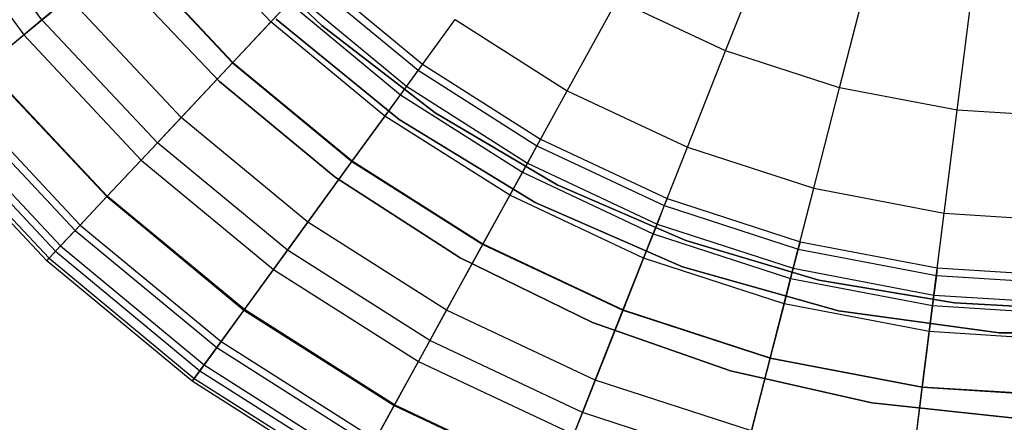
# Model space of a CAD drawing. Extents: x -12.2 to 12.8, y 0.1 to 12.5.
# Tile 37 of 66: x 3.1 to 5.2, y 2.8 to 3.7. Entities that reach past the tile are written whole.
import ezdxf

# ---------------------------------------------------------------- set-up
doc = ezdxf.new("R2010")
doc.units = 0
doc.header["$LTSCALE"] = 2.54
doc.layers.get('0').update_dxf_attribs({"color": 13, "linetype": 'CONTINUOUS'})

# ---------------------------------------------------------------- blocks, each defined once
blk = doc.blocks.new('GRUPUJ_1')
at = {"color": 0}
for p, q in [((15.3417, 3.6231, 11.5307), (15.1301, 3.9143, 11.5307)), ((15.3417, 3.6231, 11.5307), (15.1301, 3.9143, 11.5307)), ((15.0874, 3.8872, 16.2791), (15.3027, 3.5909, 16.2791)), ((15.0874, 3.8872, 16.2791), (15.3027, 3.5909, 16.2791)), ((15.8304, 3.6188, 9.6351), (15.6144, 3.8487, 9.6351)), ((15.8304, 3.6188, 9.6351), (15.6144, 3.8487, 9.6351)), ((16.8006, 3.5571, 17.4382), (16.8941, 3.7933, 17.602)), ((16.8006, 3.5571, 17.4382), (16.8941, 3.7933, 17.602)), ((15.5231, 3.7732, 10.3362), (15.3417, 3.6231, 11.5307)), ((15.5231, 3.7732, 10.3362), (15.3417, 3.6231, 11.5307)), ((15.5224, 3.7726, 16.8314), (15.7486, 3.5317, 16.8314)), ((15.5224, 3.7726, 16.8314), (15.7486, 3.5317, 16.8314)), ((15.5231, 3.7732, 10.3362), (15.7493, 3.5324, 10.3362)), ((15.5231, 3.7732, 10.3362), (15.7493, 3.5324, 10.3362)), ((15.939, 3.6108, 7.5), (15.7835, 3.7596, 7.5)), ((15.7835, 3.7596, 8.6), (15.939, 3.6108, 8.6)), ((15.939, 3.6108, 7.5), (15.7835, 3.7596, 7.5)), ((15.7835, 3.7596, 8.6), (15.939, 3.6108, 8.6)), ((15.7207, 3.4914, 8.6), (15.4999, 3.7239, 8.6)), ((15.4999, 3.7239, 7.5), (15.7207, 3.4914, 7.5)), ((15.7207, 3.4914, 8.6), (15.4999, 3.7239, 8.6)), ((15.4999, 3.7239, 7.5), (15.7207, 3.4914, 7.5)), ((17.0437, 3.4781, 17.4382), (17.1069, 3.7241, 17.602)), ((17.0437, 3.4781, 17.4382), (17.1069, 3.7241, 17.602)), ((15.913, 3.7068, 8.3512), (16.1444, 3.5154, 8.3512)), ((15.913, 3.7068, 8.3512), (16.1444, 3.5154, 8.3512)), ((15.9242, 3.7187, 7.5), (16.154, 3.5286, 7.5)), ((15.9242, 3.7187, 7.5), (16.154, 3.5286, 7.5)), ((17.2948, 3.4302, 17.4382), (17.3267, 3.6822, 17.602)), ((17.2948, 3.4302, 17.4382), (17.3267, 3.6822, 17.602)), ((15.3027, 3.5909, 16.2791), (15.3989, 3.6705, 16.5588)), ((15.3027, 3.5909, 16.2791), (15.3989, 3.6705, 16.5588)), ((15.6389, 3.4149, 16.5588), (15.3989, 3.6705, 16.5588)), ((15.6389, 3.4149, 16.5588), (15.3989, 3.6705, 16.5588)), ((15.7486, 3.5317, 16.8314), (15.8689, 3.6598, 17.0602)), ((15.7486, 3.5317, 16.8314), (15.8689, 3.6598, 17.0602)), ((15.8842, 3.6761, 8.9809), (15.8304, 3.6188, 9.6351)), ((15.8842, 3.6761, 8.9809), (15.8304, 3.6188, 9.6351)), ((15.8689, 3.6598, 17.0602), (16.1066, 3.4633, 17.0602)), ((15.8689, 3.6598, 17.0602), (16.1066, 3.4633, 17.0602)), ((15.8842, 3.6761, 8.9809), (16.1196, 3.4813, 8.9809)), ((15.8842, 3.6761, 8.9809), (16.1196, 3.4813, 8.9809)), ((16.4625, 3.4719, 17.2605), (16.5692, 3.666, 17.4382)), ((16.4625, 3.4719, 17.2605), (16.5692, 3.666, 17.4382)), ((16.8006, 3.5571, 17.4382), (16.5692, 3.666, 17.4382)), ((16.8006, 3.5571, 17.4382), (16.5692, 3.666, 17.4382)), ((15.3417, 3.6231, 11.5307), (15.2202, 3.5226, 12.4008)), ((15.3417, 3.6231, 11.5307), (15.2202, 3.5226, 12.4008)), ((15.588, 3.3607, 11.5307), (15.3417, 3.6231, 11.5307)), ((15.588, 3.3607, 11.5307), (15.3417, 3.6231, 11.5307)), ((15.8304, 3.6188, 9.6351), (15.7493, 3.5324, 10.3362)), ((15.8304, 3.6188, 9.6351), (15.7493, 3.5324, 10.3362)), ((16.0734, 3.4177, 9.6351), (15.8304, 3.6188, 9.6351)), ((16.0734, 3.4177, 9.6351), (15.8304, 3.6188, 9.6351)), ((16.1037, 3.4108, 1.95), (15.8417, 3.6247, 1.95)), ((15.8417, 3.6247, 7.5), (16.1037, 3.4108, 7.5)), ((16.1037, 3.4108, 1.95), (15.8417, 3.6247, 1.95)), ((15.8417, 3.6247, 7.5), (16.1037, 3.4108, 7.5)), ((15.8417, 3.6247, 7.5), (16.1037, 3.4108, 7.5)), ((16.1066, 3.4633, 17.0602), (16.2232, 3.6238, 17.2605)), ((16.1066, 3.4633, 17.0602), (16.2232, 3.6238, 17.2605)), ((16.2232, 3.6238, 17.2605), (16.4625, 3.4719, 17.2605)), ((16.2232, 3.6238, 17.2605), (16.4625, 3.4719, 17.2605)), ((16.1805, 3.4246, 7.5), (15.939, 3.6108, 7.5)), ((15.939, 3.6108, 8.6), (16.1805, 3.4246, 8.6)), ((16.1805, 3.4246, 7.5), (15.939, 3.6108, 7.5)), ((15.939, 3.6108, 7.5), (15.939, 3.6108, 8.6)), ((15.939, 3.6108, 8.6), (16.1805, 3.4246, 8.6)), ((15.939, 3.6108, 7.5), (15.939, 3.6108, 8.6)), ((15.2213, 3.5236, 15.9633), (15.3027, 3.5909, 16.2791)), ((15.2213, 3.5236, 15.9633), (15.3027, 3.5909, 16.2791)), ((15.3027, 3.5909, 16.2791), (15.5534, 3.3239, 16.2791)), ((15.3027, 3.5909, 16.2791), (15.5534, 3.3239, 16.2791)), ((16.719, 3.3512, 17.2605), (16.8006, 3.5571, 17.4382)), ((16.719, 3.3512, 17.2605), (16.8006, 3.5571, 17.4382)), ((17.0437, 3.4781, 17.4382), (16.8006, 3.5571, 17.4382)), ((17.0437, 3.4781, 17.4382), (16.8006, 3.5571, 17.4382)), ((15.7493, 3.5324, 10.3362), (15.588, 3.3607, 11.5307)), ((15.7493, 3.5324, 10.3362), (15.588, 3.3607, 11.5307)), ((15.6389, 3.4149, 16.5588), (15.7486, 3.5317, 16.8314)), ((15.6389, 3.4149, 16.5588), (15.7486, 3.5317, 16.8314)), ((15.7486, 3.5317, 16.8314), (16.0032, 3.3211, 16.8314)), ((15.7486, 3.5317, 16.8314), (16.0032, 3.3211, 16.8314)), ((15.7493, 3.5324, 10.3362), (16.0038, 3.3219, 10.3362)), ((15.7493, 3.5324, 10.3362), (16.0038, 3.3219, 10.3362)), ((15.2202, 3.5226, 12.4008), (15.4801, 3.2458, 12.4008)), ((15.2202, 3.5226, 12.4008), (15.4801, 3.2458, 12.4008)), ((15.4811, 3.2469, 15.9633), (15.2213, 3.5236, 15.9633)), ((15.4811, 3.2469, 15.9633), (15.2213, 3.5236, 15.9633)), ((16.1444, 3.5154, 8.3512), (16.1196, 3.4813, 8.9809)), ((16.1444, 3.5154, 8.3512), (16.1196, 3.4813, 8.9809)), ((16.154, 3.5286, 7.5), (16.1444, 3.5154, 8.3512)), ((16.154, 3.5286, 7.5), (16.1444, 3.5154, 8.3512)), ((16.1444, 3.5154, 8.3512), (16.398, 3.3545, 8.3512)), ((16.1444, 3.5154, 8.3512), (16.398, 3.3545, 8.3512)), ((16.154, 3.5286, 7.5), (16.4058, 3.3688, 7.5)), ((16.154, 3.5286, 7.5), (16.4058, 3.3688, 7.5)), ((15.9672, 3.2873, 8.6), (15.7207, 3.4914, 8.6)), ((15.7207, 3.4914, 8.6), (15.7207, 3.4914, 7.5)), ((15.7207, 3.4914, 7.5), (15.9672, 3.2873, 7.5)), ((15.7207, 3.4914, 8.6), (15.7207, 3.4914, 7.5)), ((15.9672, 3.2873, 8.6), (15.7207, 3.4914, 8.6)), ((15.7207, 3.4914, 7.5), (15.9672, 3.2873, 7.5)), ((15.1562, 3.4697, 15.6083), (15.4233, 3.1853, 15.6083)), ((15.1562, 3.4697, 15.6083), (15.4233, 3.1853, 15.6083)), ((16.1196, 3.4813, 8.9809), (16.0734, 3.4177, 9.6351)), ((16.1196, 3.4813, 8.9809), (16.0734, 3.4177, 9.6351)), ((16.1196, 3.4813, 8.9809), (16.3777, 3.3175, 8.9809)), ((16.1196, 3.4813, 8.9809), (16.3777, 3.3175, 8.9809)), ((16.3669, 3.298, 17.0602), (16.4625, 3.4719, 17.2605)), ((16.3669, 3.298, 17.0602), (16.4625, 3.4719, 17.2605)), ((16.4625, 3.4719, 17.2605), (16.719, 3.3512, 17.2605)), ((16.4625, 3.4719, 17.2605), (16.719, 3.3512, 17.2605)), ((16.9886, 3.2636, 17.2605), (17.0437, 3.4781, 17.4382)), ((16.9886, 3.2636, 17.2605), (17.0437, 3.4781, 17.4382)), ((17.2948, 3.4302, 17.4382), (17.0437, 3.4781, 17.4382)), ((17.2948, 3.4302, 17.4382), (17.0437, 3.4781, 17.4382)), ((15.1441, 3.4596, 13.0801), (15.4125, 3.1738, 13.0801)), ((15.1441, 3.4596, 13.0801), (15.4125, 3.1738, 13.0801)), ((16.0032, 3.3211, 16.8314), (16.1066, 3.4633, 17.0602)), ((16.0032, 3.3211, 16.8314), (16.1066, 3.4633, 17.0602)), ((16.1066, 3.4633, 17.0602), (16.3669, 3.298, 17.0602)), ((16.1066, 3.4633, 17.0602), (16.3669, 3.298, 17.0602)), ((15.1089, 3.4305, 15.2108), (15.3812, 3.1405, 15.2108)), ((15.1089, 3.4305, 15.2108), (15.3812, 3.1405, 15.2108)), ((17.2671, 3.2104, 17.2605), (17.2948, 3.4302, 17.4382)), ((17.2671, 3.2104, 17.2605), (17.2948, 3.4302, 17.4382)), ((17.55, 3.4141, 17.4382), (17.2948, 3.4302, 17.4382)), ((17.55, 3.4141, 17.4382), (17.2948, 3.4302, 17.4382)), ((15.0813, 3.4077, 14.7676), (15.3567, 3.1144, 14.7676)), ((15.0813, 3.4077, 14.7676), (15.3567, 3.1144, 14.7676)), ((15.097, 3.4207, 13.6837), (15.3706, 3.1292, 13.6837)), ((15.097, 3.4207, 13.6837), (15.3706, 3.1292, 13.6837)), ((15.5534, 3.3239, 16.2791), (15.6389, 3.4149, 16.5588)), ((15.5534, 3.3239, 16.2791), (15.6389, 3.4149, 16.5588)), ((15.909, 3.1914, 16.5588), (15.6389, 3.4149, 16.5588)), ((15.909, 3.1914, 16.5588), (15.6389, 3.4149, 16.5588)), ((16.0734, 3.4177, 9.6351), (16.0038, 3.3219, 10.3362)), ((16.0734, 3.4177, 9.6351), (16.0038, 3.3219, 10.3362)), ((16.3398, 3.2487, 9.6351), (16.0734, 3.4177, 9.6351)), ((16.3398, 3.2487, 9.6351), (16.0734, 3.4177, 9.6351)), ((16.3943, 3.2332, 1.95), (16.1037, 3.4108, 1.95)), ((16.1037, 3.4108, 7.5), (16.3943, 3.2332, 7.5)), ((16.1037, 3.4108, 1.95), (16.1037, 3.4108, 7.5)), ((16.3943, 3.2332, 1.95), (16.1037, 3.4108, 1.95)), ((16.1037, 3.4108, 7.5), (16.3943, 3.2332, 7.5)), ((16.1037, 3.4108, 1.95), (16.1037, 3.4108, 7.5)), ((16.1037, 3.4108, 7.5), (16.3943, 3.2332, 7.5)), ((16.4408, 3.2711, 7.5), (16.1805, 3.4246, 7.5)), ((16.1805, 3.4246, 8.6), (16.4408, 3.2711, 8.6)), ((16.4408, 3.2711, 7.5), (16.1805, 3.4246, 7.5)), ((16.1805, 3.4246, 7.5), (16.1805, 3.4246, 8.6)), ((16.1805, 3.4246, 8.6), (16.4408, 3.2711, 8.6)), ((16.1805, 3.4246, 7.5), (16.1805, 3.4246, 8.6)), ((15.3517, 3.109, 14.2764), (15.0756, 3.403, 14.2764)), ((15.3517, 3.109, 14.2764), (15.0756, 3.403, 14.2764)), ((16.4058, 3.3688, 7.5), (16.398, 3.3545, 8.3512)), ((16.4058, 3.3688, 7.5), (16.398, 3.3545, 8.3512)), ((16.4058, 3.3688, 7.5), (16.6757, 3.2418, 7.5)), ((16.4058, 3.3688, 7.5), (16.6757, 3.2418, 7.5)), ((15.588, 3.3607, 11.5307), (15.4801, 3.2458, 12.4008)), ((15.588, 3.3607, 11.5307), (15.4801, 3.2458, 12.4008)), ((15.8654, 3.1313, 11.5307), (15.588, 3.3607, 11.5307)), ((15.8654, 3.1313, 11.5307), (15.588, 3.3607, 11.5307)), ((16.398, 3.3545, 8.3512), (16.3777, 3.3175, 8.9809)), ((16.398, 3.3545, 8.3512), (16.3777, 3.3175, 8.9809)), ((16.398, 3.3545, 8.3512), (16.6697, 3.2266, 8.3512)), ((16.398, 3.3545, 8.3512), (16.6697, 3.2266, 8.3512)), ((16.646, 3.1667, 17.0602), (16.719, 3.3512, 17.2605)), ((16.646, 3.1667, 17.0602), (16.719, 3.3512, 17.2605)), ((16.719, 3.3512, 17.2605), (16.9886, 3.2636, 17.2605)), ((16.719, 3.3512, 17.2605), (16.9886, 3.2636, 17.2605)), ((15.4811, 3.2469, 15.9633), (15.5534, 3.3239, 16.2791)), ((15.4811, 3.2469, 15.9633), (15.5534, 3.3239, 16.2791)), ((15.5534, 3.3239, 16.2791), (15.8356, 3.0904, 16.2791)), ((15.5534, 3.3239, 16.2791), (15.8356, 3.0904, 16.2791)), ((16.0038, 3.3219, 10.3362), (15.8654, 3.1313, 11.5307)), ((16.0038, 3.3219, 10.3362), (15.8654, 3.1313, 11.5307)), ((15.909, 3.1914, 16.5588), (16.0032, 3.3211, 16.8314)), ((15.909, 3.1914, 16.5588), (16.0032, 3.3211, 16.8314)), ((16.0032, 3.3211, 16.8314), (16.2823, 3.144, 16.8314)), ((16.0032, 3.3211, 16.8314), (16.2823, 3.144, 16.8314)), ((16.0038, 3.3219, 10.3362), (16.2827, 3.1449, 10.3362)), ((16.0038, 3.3219, 10.3362), (16.2827, 3.1449, 10.3362)), ((16.3777, 3.3175, 8.9809), (16.3398, 3.2487, 9.6351)), ((16.3777, 3.3175, 8.9809), (16.3398, 3.2487, 9.6351)), ((16.3777, 3.3175, 8.9809), (16.6542, 3.1874, 8.9809)), ((16.3777, 3.3175, 8.9809), (16.6542, 3.1874, 8.9809)), ((16.2341, 3.1153, 8.6), (15.9672, 3.2873, 8.6)), ((15.9672, 3.2873, 8.6), (15.9672, 3.2873, 7.5)), ((15.9672, 3.2873, 7.5), (16.2341, 3.1153, 7.5)), ((15.9672, 3.2873, 8.6), (15.9672, 3.2873, 7.5)), ((16.2341, 3.1153, 8.6), (15.9672, 3.2873, 8.6)), ((15.9672, 3.2873, 7.5), (16.2341, 3.1153, 7.5)), ((16.2823, 3.144, 16.8314), (16.3669, 3.298, 17.0602)), ((16.2823, 3.144, 16.8314), (16.3669, 3.298, 17.0602)), ((16.3669, 3.298, 17.0602), (16.646, 3.1667, 17.0602)), ((16.3669, 3.298, 17.0602), (16.646, 3.1667, 17.0602)), ((16.7154, 3.1519, 7.5), (16.4408, 3.2711, 7.5)), ((16.4408, 3.2711, 8.6), (16.7154, 3.1519, 8.6)), ((16.4408, 3.2711, 7.5), (16.4408, 3.2711, 8.6)), ((16.7154, 3.1519, 7.5), (16.4408, 3.2711, 7.5)), ((16.4408, 3.2711, 7.5), (16.4408, 3.2711, 8.6)), ((16.4408, 3.2711, 8.6), (16.7154, 3.1519, 8.6)), ((16.9393, 3.0714, 17.0602), (16.9886, 3.2636, 17.2605)), ((16.9393, 3.0714, 17.0602), (16.9886, 3.2636, 17.2605)), ((16.9886, 3.2636, 17.2605), (17.2671, 3.2104, 17.2605)), ((16.9886, 3.2636, 17.2605), (17.2671, 3.2104, 17.2605)), ((15.4801, 3.2458, 12.4008), (15.4125, 3.1738, 13.0801)), ((15.4801, 3.2458, 12.4008), (15.4125, 3.1738, 13.0801)), ((15.4233, 3.1853, 15.6083), (15.4811, 3.2469, 15.9633)), ((15.4233, 3.1853, 15.6083), (15.4811, 3.2469, 15.9633)), ((15.4801, 3.2458, 12.4008), (15.7727, 3.0037, 12.4008)), ((15.4801, 3.2458, 12.4008), (15.7727, 3.0037, 12.4008)), ((15.7736, 3.005, 15.9633), (15.4811, 3.2469, 15.9633)), ((15.7736, 3.005, 15.9633), (15.4811, 3.2469, 15.9633)), ((16.3398, 3.2487, 9.6351), (16.2827, 3.1449, 10.3362)), ((16.3398, 3.2487, 9.6351), (16.2827, 3.1449, 10.3362)), ((16.6252, 3.1143, 9.6351), (16.3398, 3.2487, 9.6351)), ((16.6252, 3.1143, 9.6351), (16.3398, 3.2487, 9.6351)), ((16.6757, 3.2418, 7.5), (16.6697, 3.2266, 8.3512)), ((16.6757, 3.2418, 7.5), (16.6697, 3.2266, 8.3512)), ((16.6757, 3.2418, 7.5), (16.9594, 3.1496, 7.5)), ((16.6757, 3.2418, 7.5), (16.9594, 3.1496, 7.5)), ((16.7087, 3.0958, 1.95), (16.3943, 3.2332, 1.95)), ((16.3943, 3.2332, 7.5), (16.7087, 3.0958, 7.5)), ((16.3943, 3.2332, 1.95), (16.3943, 3.2332, 7.5)), ((16.7087, 3.0958, 1.95), (16.3943, 3.2332, 1.95)), ((16.3943, 3.2332, 7.5), (16.7087, 3.0958, 7.5)), ((16.3943, 3.2332, 1.95), (16.3943, 3.2332, 7.5)), ((16.3943, 3.2332, 7.5), (16.7087, 3.0958, 7.5)), ((16.6697, 3.2266, 8.3512), (16.6542, 3.1874, 8.9809)), ((16.6697, 3.2266, 8.3512), (16.6542, 3.1874, 8.9809)), ((16.6697, 3.2266, 8.3512), (16.9553, 3.1338, 8.3512)), ((16.6697, 3.2266, 8.3512), (16.9553, 3.1338, 8.3512)), ((17.2422, 3.0136, 17.0602), (17.2671, 3.2104, 17.2605)), ((17.2422, 3.0136, 17.0602), (17.2671, 3.2104, 17.2605)), ((17.2671, 3.2104, 17.2605), (17.55, 3.1926, 17.2605)), ((17.2671, 3.2104, 17.2605), (17.55, 3.1926, 17.2605)), ((15.4125, 3.1738, 13.0801), (15.3706, 3.1292, 13.6837)), ((15.4125, 3.1738, 13.0801), (15.3706, 3.1292, 13.6837)), ((15.3812, 3.1405, 15.2108), (15.4233, 3.1853, 15.6083)), ((15.3812, 3.1405, 15.2108), (15.4233, 3.1853, 15.6083)), ((15.4125, 3.1738, 13.0801), (15.7146, 2.9238, 13.0801)), ((15.4125, 3.1738, 13.0801), (15.7146, 2.9238, 13.0801)), ((15.4233, 3.1853, 15.6083), (15.7239, 2.9366, 15.6083)), ((15.4233, 3.1853, 15.6083), (15.7239, 2.9366, 15.6083)), ((15.8356, 3.0904, 16.2791), (15.909, 3.1914, 16.5588)), ((15.8356, 3.0904, 16.2791), (15.909, 3.1914, 16.5588)), ((16.2051, 3.0036, 16.5588), (15.909, 3.1914, 16.5588)), ((16.2051, 3.0036, 16.5588), (15.909, 3.1914, 16.5588)), ((16.6542, 3.1874, 8.9809), (16.6252, 3.1143, 9.6351)), ((16.6542, 3.1874, 8.9809), (16.6252, 3.1143, 9.6351)), ((16.6542, 3.1874, 8.9809), (16.9448, 3.093, 8.9809)), ((16.6542, 3.1874, 8.9809), (16.9448, 3.093, 8.9809)), ((16.5813, 3.0033, 16.8314), (16.646, 3.1667, 17.0602)), ((16.5813, 3.0033, 16.8314), (16.646, 3.1667, 17.0602)), ((16.646, 3.1667, 17.0602), (16.9393, 3.0714, 17.0602)), ((16.646, 3.1667, 17.0602), (16.9393, 3.0714, 17.0602)), ((16.9997, 3.0677, 7.5), (16.7154, 3.1519, 7.5)), ((16.7154, 3.1519, 8.6), (16.9997, 3.0677, 8.6)), ((16.9997, 3.0677, 7.5), (16.7154, 3.1519, 7.5)), ((16.7154, 3.1519, 7.5), (16.7154, 3.1519, 8.6)), ((16.7154, 3.1519, 8.6), (16.9997, 3.0677, 8.6)), ((16.7154, 3.1519, 7.5), (16.7154, 3.1519, 8.6)), ((15.3567, 3.1144, 14.7676), (15.3812, 3.1405, 15.2108)), ((15.3567, 3.1144, 14.7676), (15.3812, 3.1405, 15.2108)), ((15.3812, 3.1405, 15.2108), (15.6878, 2.8869, 15.2108)), ((15.3812, 3.1405, 15.2108), (15.6878, 2.8869, 15.2108)), ((15.8654, 3.1313, 11.5307), (15.7727, 3.0037, 12.4008)), ((15.8654, 3.1313, 11.5307), (15.7727, 3.0037, 12.4008)), ((16.1693, 2.9385, 11.5307), (15.8654, 3.1313, 11.5307)), ((16.1693, 2.9385, 11.5307), (15.8654, 3.1313, 11.5307)), ((16.2827, 3.1449, 10.3362), (16.1693, 2.9385, 11.5307)), ((16.2827, 3.1449, 10.3362), (16.1693, 2.9385, 11.5307)), ((16.2051, 3.0036, 16.5588), (16.2823, 3.144, 16.8314)), ((16.2051, 3.0036, 16.5588), (16.2823, 3.144, 16.8314)), ((16.2823, 3.144, 16.8314), (16.5813, 3.0033, 16.8314)), ((16.2823, 3.144, 16.8314), (16.5813, 3.0033, 16.8314)), ((16.2827, 3.1449, 10.3362), (16.5816, 3.0042, 10.3362)), ((16.2827, 3.1449, 10.3362), (16.5816, 3.0042, 10.3362)), ((16.9553, 3.1338, 8.3512), (16.9448, 3.093, 8.9809)), ((16.9553, 3.1338, 8.3512), (16.9448, 3.093, 8.9809)), ((16.9594, 3.1496, 7.5), (16.9553, 3.1338, 8.3512)), ((16.9594, 3.1496, 7.5), (16.9553, 3.1338, 8.3512)), ((16.9553, 3.1338, 8.3512), (17.2503, 3.0776, 8.3512)), ((16.9553, 3.1338, 8.3512), (17.2503, 3.0776, 8.3512)), ((16.9594, 3.1496, 7.5), (17.2523, 3.0937, 7.5)), ((16.9594, 3.1496, 7.5), (17.2523, 3.0937, 7.5)), ((15.3706, 3.1292, 13.6837), (15.3517, 3.109, 14.2764)), ((15.3706, 3.1292, 13.6837), (15.3517, 3.109, 14.2764)), ((15.3517, 3.109, 14.2764), (15.3567, 3.1144, 14.7676)), ((15.3517, 3.109, 14.2764), (15.3567, 3.1144, 14.7676)), ((15.3567, 3.1144, 14.7676), (15.6668, 2.8579, 14.7676)), ((15.3567, 3.1144, 14.7676), (15.6668, 2.8579, 14.7676)), ((15.3706, 3.1292, 13.6837), (15.6787, 2.8744, 13.6837)), ((15.3706, 3.1292, 13.6837), (15.6787, 2.8744, 13.6837)), ((16.2341, 3.1153, 8.6), (16.2341, 3.1153, 7.5)), ((16.5168, 2.9772, 8.6), (16.2341, 3.1153, 8.6)), ((16.2341, 3.1153, 8.6), (16.2341, 3.1153, 7.5)), ((16.2341, 3.1153, 7.5), (16.5168, 2.9772, 7.5)), ((16.5168, 2.9772, 8.6), (16.2341, 3.1153, 8.6)), ((16.2341, 3.1153, 7.5), (16.5168, 2.9772, 7.5)), ((16.6252, 3.1143, 9.6351), (16.5816, 3.0042, 10.3362)), ((16.6252, 3.1143, 9.6351), (16.5816, 3.0042, 10.3362)), ((16.9253, 3.0169, 9.6351), (16.6252, 3.1143, 9.6351)), ((16.9253, 3.0169, 9.6351), (16.6252, 3.1143, 9.6351)), ((15.6624, 2.852, 14.2764), (15.3517, 3.109, 14.2764)), ((15.6624, 2.852, 14.2764), (15.3517, 3.109, 14.2764)), ((15.7736, 3.005, 15.9633), (15.8356, 3.0904, 16.2791)), ((15.7736, 3.005, 15.9633), (15.8356, 3.0904, 16.2791)), ((15.8356, 3.0904, 16.2791), (16.1449, 2.8941, 16.2791)), ((15.8356, 3.0904, 16.2791), (16.1449, 2.8941, 16.2791)), ((16.7087, 3.0958, 1.95), (16.7087, 3.0958, 7.5)), ((17.0416, 3.0022, 1.95), (16.7087, 3.0958, 1.95)), ((16.7087, 3.0958, 7.5), (17.0416, 3.0022, 7.5)), ((16.7087, 3.0958, 1.95), (16.7087, 3.0958, 7.5)), ((17.0416, 3.0022, 1.95), (16.7087, 3.0958, 1.95)), ((16.7087, 3.0958, 7.5), (17.0416, 3.0022, 7.5)), ((16.7087, 3.0958, 7.5), (17.0416, 3.0022, 7.5)), ((16.9448, 3.093, 8.9809), (16.9253, 3.0169, 9.6351)), ((16.9448, 3.093, 8.9809), (16.9253, 3.0169, 9.6351)), ((16.9448, 3.093, 8.9809), (17.245, 3.0357, 8.9809)), ((16.9448, 3.093, 8.9809), (17.245, 3.0357, 8.9809)), ((17.2523, 3.0937, 7.5), (17.2503, 3.0776, 8.3512)), ((17.2523, 3.0937, 7.5), (17.2503, 3.0776, 8.3512)), ((17.2523, 3.0937, 7.5), (17.55, 3.075, 7.5)), ((17.2523, 3.0937, 7.5), (17.55, 3.075, 7.5)), ((16.8956, 2.9011, 16.8314), (16.9393, 3.0714, 17.0602)), ((16.8956, 2.9011, 16.8314), (16.9393, 3.0714, 17.0602)), ((16.9393, 3.0714, 17.0602), (17.2422, 3.0136, 17.0602)), ((16.9393, 3.0714, 17.0602), (17.2422, 3.0136, 17.0602)), ((17.2893, 3.0189, 7.5), (16.9997, 3.0677, 7.5)), ((16.9997, 3.0677, 8.6), (17.2893, 3.0189, 8.6)), ((17.2893, 3.0189, 7.5), (16.9997, 3.0677, 7.5)), ((16.9997, 3.0677, 7.5), (16.9997, 3.0677, 8.6)), ((16.9997, 3.0677, 8.6), (17.2893, 3.0189, 8.6)), ((16.9997, 3.0677, 7.5), (16.9997, 3.0677, 8.6)), ((17.2503, 3.0776, 8.3512), (17.245, 3.0357, 8.9809)), ((17.2503, 3.0776, 8.3512), (17.245, 3.0357, 8.9809)), ((17.2503, 3.0776, 8.3512), (17.55, 3.0587, 8.3512)), ((17.2503, 3.0776, 8.3512), (17.55, 3.0587, 8.3512)), ((17.245, 3.0357, 8.9809), (17.2352, 2.9577, 9.6351)), ((17.245, 3.0357, 8.9809), (17.2352, 2.9577, 9.6351)), ((17.245, 3.0357, 8.9809), (17.55, 3.0165, 8.9809)), ((17.245, 3.0357, 8.9809), (17.55, 3.0165, 8.9809)), ((15.7239, 2.9366, 15.6083), (15.7736, 3.005, 15.9633)), ((15.7239, 2.9366, 15.6083), (15.7736, 3.005, 15.9633)), ((16.094, 2.8016, 15.9633), (15.7736, 3.005, 15.9633)), ((16.094, 2.8016, 15.9633), (15.7736, 3.005, 15.9633)), ((16.9253, 3.0169, 9.6351), (16.8958, 2.9021, 10.3362)), ((16.9253, 3.0169, 9.6351), (16.8958, 2.9021, 10.3362)), ((17.2352, 2.9577, 9.6351), (16.9253, 3.0169, 9.6351)), ((17.2352, 2.9577, 9.6351), (16.9253, 3.0169, 9.6351)), ((17.2202, 2.8392, 16.8314), (17.2422, 3.0136, 17.0602)), ((17.2202, 2.8392, 16.8314), (17.2422, 3.0136, 17.0602)), ((17.2422, 3.0136, 17.0602), (17.55, 2.9943, 17.0602)), ((17.2422, 3.0136, 17.0602), (17.55, 2.9943, 17.0602)), ((17.55, 3.005, 7.5), (17.2893, 3.0189, 7.5)), ((17.2893, 3.0189, 8.6), (17.55, 3.005, 8.6)), ((17.55, 3.005, 7.5), (17.2893, 3.0189, 7.5)), ((17.2893, 3.0189, 7.5), (17.2893, 3.0189, 8.6)), ((17.2893, 3.0189, 8.6), (17.55, 3.005, 8.6)), ((17.2893, 3.0189, 7.5), (17.2893, 3.0189, 8.6)), ((15.7727, 3.0037, 12.4008), (15.7146, 2.9238, 13.0801)), ((15.7727, 3.0037, 12.4008), (15.7146, 2.9238, 13.0801)), ((15.7727, 3.0037, 12.4008), (16.0933, 2.8003, 12.4008)), ((15.7727, 3.0037, 12.4008), (16.0933, 2.8003, 12.4008)), ((16.1449, 2.8941, 16.2791), (16.2051, 3.0036, 16.5588)), ((16.1449, 2.8941, 16.2791), (16.2051, 3.0036, 16.5588)), ((16.5223, 2.8543, 16.5588), (16.2051, 3.0036, 16.5588)), ((16.5223, 2.8543, 16.5588), (16.2051, 3.0036, 16.5588)), ((16.5816, 3.0042, 10.3362), (16.4949, 2.7852, 11.5307)), ((16.5816, 3.0042, 10.3362), (16.4949, 2.7852, 11.5307)), ((16.5223, 2.8543, 16.5588), (16.5813, 3.0033, 16.8314)), ((16.5223, 2.8543, 16.5588), (16.5813, 3.0033, 16.8314)), ((16.5813, 3.0033, 16.8314), (16.8956, 2.9011, 16.8314)), ((16.5813, 3.0033, 16.8314), (16.8956, 2.9011, 16.8314)), ((16.5816, 3.0042, 10.3362), (16.8958, 2.9021, 10.3362)), ((16.5816, 3.0042, 10.3362), (16.8958, 2.9021, 10.3362)), ((17.0416, 3.0022, 1.95), (17.0416, 3.0022, 7.5)), ((17.3844, 2.9555, 1.95), (17.0416, 3.0022, 1.95)), ((17.0416, 3.0022, 7.5), (17.3844, 2.9555, 7.5)), ((17.3844, 2.9555, 1.95), (17.0416, 3.0022, 1.95)), ((17.0416, 3.0022, 7.5), (17.3844, 2.9555, 7.5)), ((17.0416, 3.0022, 1.95), (17.0416, 3.0022, 7.5)), ((17.0416, 3.0022, 7.5), (17.3844, 2.9555, 7.5)), ((16.8112, 2.8739, 8.6), (16.5168, 2.9772, 8.6)), ((16.5168, 2.9772, 8.6), (16.5168, 2.9772, 7.5)), ((16.5168, 2.9772, 7.5), (16.8112, 2.8739, 7.5)), ((16.5168, 2.9772, 8.6), (16.5168, 2.9772, 7.5)), ((16.8112, 2.8739, 8.6), (16.5168, 2.9772, 8.6)), ((16.5168, 2.9772, 7.5), (16.8112, 2.8739, 7.5)), ((17.2352, 2.9577, 9.6351), (17.2203, 2.8402, 10.3362)), ((17.2352, 2.9577, 9.6351), (17.2203, 2.8402, 10.3362)), ((17.55, 2.9379, 9.6351), (17.2352, 2.9577, 9.6351)), ((17.55, 2.9379, 9.6351), (17.2352, 2.9577, 9.6351)), ((17.7156, 2.9555, 1.95), (17.3844, 2.9555, 1.95)), ((17.3844, 2.9555, 7.5), (17.7156, 2.9555, 7.5)), ((17.7156, 2.9555, 1.95), (17.3844, 2.9555, 1.95)), ((17.3844, 2.9555, 7.5), (17.7156, 2.9555, 7.5)), ((17.3844, 2.9555, 1.95), (17.3844, 2.9555, 7.5)), ((17.3844, 2.9555, 1.95), (17.3844, 2.9555, 7.5)), ((17.3844, 2.9555, 7.5), (17.7156, 2.9555, 7.5)), ((15.7146, 2.9238, 13.0801), (15.6787, 2.8744, 13.6837)), ((15.7146, 2.9238, 13.0801), (15.6787, 2.8744, 13.6837)), ((15.6878, 2.8869, 15.2108), (15.7239, 2.9366, 15.6083)), ((15.6878, 2.8869, 15.2108), (15.7239, 2.9366, 15.6083)), ((15.7146, 2.9238, 13.0801), (16.0457, 2.7137, 13.0801)), ((15.7146, 2.9238, 13.0801), (16.0457, 2.7137, 13.0801)), ((15.7239, 2.9366, 15.6083), (16.0533, 2.7275, 15.6083)), ((15.7239, 2.9366, 15.6083), (16.0533, 2.7275, 15.6083)), ((16.1693, 2.9385, 11.5307), (16.0933, 2.8003, 12.4008)), ((16.1693, 2.9385, 11.5307), (16.0933, 2.8003, 12.4008)), ((16.4949, 2.7852, 11.5307), (16.1693, 2.9385, 11.5307)), ((16.4949, 2.7852, 11.5307), (16.1693, 2.9385, 11.5307)), ((16.8958, 2.9021, 10.3362), (16.8372, 2.674, 11.5307)), ((16.8958, 2.9021, 10.3362), (16.8372, 2.674, 11.5307)), ((16.8557, 2.7459, 16.5588), (16.8956, 2.9011, 16.8314)), ((16.8557, 2.7459, 16.5588), (16.8956, 2.9011, 16.8314)), ((16.8956, 2.9011, 16.8314), (17.2202, 2.8392, 16.8314)), ((16.8956, 2.9011, 16.8314), (17.2202, 2.8392, 16.8314)), ((16.8958, 2.9021, 10.3362), (17.2203, 2.8402, 10.3362)), ((16.8958, 2.9021, 10.3362), (17.2203, 2.8402, 10.3362)), ((15.6668, 2.8579, 14.7676), (15.6878, 2.8869, 15.2108)), ((15.6668, 2.8579, 14.7676), (15.6878, 2.8869, 15.2108)), ((15.6878, 2.8869, 15.2108), (16.0237, 2.6737, 15.2108)), ((15.6878, 2.8869, 15.2108), (16.0237, 2.6737, 15.2108)), ((16.094, 2.8016, 15.9633), (16.1449, 2.8941, 16.2791)), ((16.094, 2.8016, 15.9633), (16.1449, 2.8941, 16.2791)), ((16.1449, 2.8941, 16.2791), (16.4763, 2.7382, 16.2791)), ((16.1449, 2.8941, 16.2791), (16.4763, 2.7382, 16.2791)), ((15.6787, 2.8744, 13.6837), (15.6624, 2.852, 14.2764)), ((15.6787, 2.8744, 13.6837), (15.6624, 2.852, 14.2764)), ((15.6624, 2.852, 14.2764), (15.6668, 2.8579, 14.7676)), ((15.6624, 2.852, 14.2764), (15.6668, 2.8579, 14.7676)), ((15.6668, 2.8579, 14.7676), (16.0065, 2.6423, 14.7676)), ((15.6668, 2.8579, 14.7676), (16.0065, 2.6423, 14.7676)), ((15.6787, 2.8744, 13.6837), (16.0163, 2.6601, 13.6837)), ((15.6787, 2.8744, 13.6837), (16.0163, 2.6601, 13.6837)), ((17.1129, 2.8059, 8.6), (16.8112, 2.8739, 8.6)), ((16.8112, 2.8739, 8.6), (16.8112, 2.8739, 7.5)), ((16.8112, 2.8739, 7.5), (17.1129, 2.8059, 7.5)), ((16.8112, 2.8739, 8.6), (16.8112, 2.8739, 7.5)), ((17.1129, 2.8059, 8.6), (16.8112, 2.8739, 8.6)), ((16.8112, 2.8739, 7.5), (17.1129, 2.8059, 7.5)), ((16.0029, 2.6359, 14.2764), (15.6624, 2.852, 14.2764)), ((16.0029, 2.6359, 14.2764), (15.6624, 2.852, 14.2764)), ((16.4763, 2.7382, 16.2791), (16.5223, 2.8543, 16.5588)), ((16.4763, 2.7382, 16.2791), (16.5223, 2.8543, 16.5588)), ((16.8557, 2.7459, 16.5588), (16.5223, 2.8543, 16.5588)), ((16.8557, 2.7459, 16.5588), (16.5223, 2.8543, 16.5588)), ((17.2203, 2.8402, 10.3362), (17.1908, 2.6065, 11.5307)), ((17.2203, 2.8402, 10.3362), (17.1908, 2.6065, 11.5307)), ((17.2001, 2.6802, 16.5588), (17.2202, 2.8392, 16.8314)), ((17.2001, 2.6802, 16.5588), (17.2202, 2.8392, 16.8314)), ((17.2202, 2.8392, 16.8314), (17.55, 2.8185, 16.8314)), ((17.2202, 2.8392, 16.8314), (17.55, 2.8185, 16.8314)), ((17.2203, 2.8402, 10.3362), (17.55, 2.8195, 10.3362)), ((17.2203, 2.8402, 10.3362), (17.55, 2.8195, 10.3362)), ((16.0933, 2.8003, 12.4008), (16.0457, 2.7137, 13.0801)), ((16.0933, 2.8003, 12.4008), (16.0457, 2.7137, 13.0801)), ((16.0533, 2.7275, 15.6083), (16.094, 2.8016, 15.9633)), ((16.0533, 2.7275, 15.6083), (16.094, 2.8016, 15.9633)), ((16.0933, 2.8003, 12.4008), (16.4369, 2.6386, 12.4008)), ((16.0933, 2.8003, 12.4008), (16.4369, 2.6386, 12.4008)), ((16.4374, 2.64, 15.9633), (16.094, 2.8016, 15.9633)), ((16.4374, 2.64, 15.9633), (16.094, 2.8016, 15.9633)), ((17.1129, 2.8059, 8.6), (17.1129, 2.8059, 7.5)), ((17.4178, 2.7733, 8.6), (17.1129, 2.8059, 8.6)), ((17.1129, 2.8059, 8.6), (17.1129, 2.8059, 7.5)), ((17.1129, 2.8059, 7.5), (17.4178, 2.7733, 7.5)), ((17.4178, 2.7733, 8.6), (17.1129, 2.8059, 8.6)), ((17.1129, 2.8059, 7.5), (17.4178, 2.7733, 7.5)), ((16.4949, 2.7852, 11.5307), (16.4369, 2.6386, 12.4008)), ((16.4949, 2.7852, 11.5307), (16.4369, 2.6386, 12.4008)), ((16.8372, 2.674, 11.5307), (16.4949, 2.7852, 11.5307)), ((16.8372, 2.674, 11.5307), (16.4949, 2.7852, 11.5307))]:
    blk.add_line(p, q, dxfattribs=at)

msp = doc.modelspace()

# ---------------------------------------------------------------- block references
at = {"color": 0}
msp.add_blockref('GRUPUJ_1', (-12.2054, 0.069, 0.2501), dxfattribs=at)

doc.saveas('drawing.dxf')
